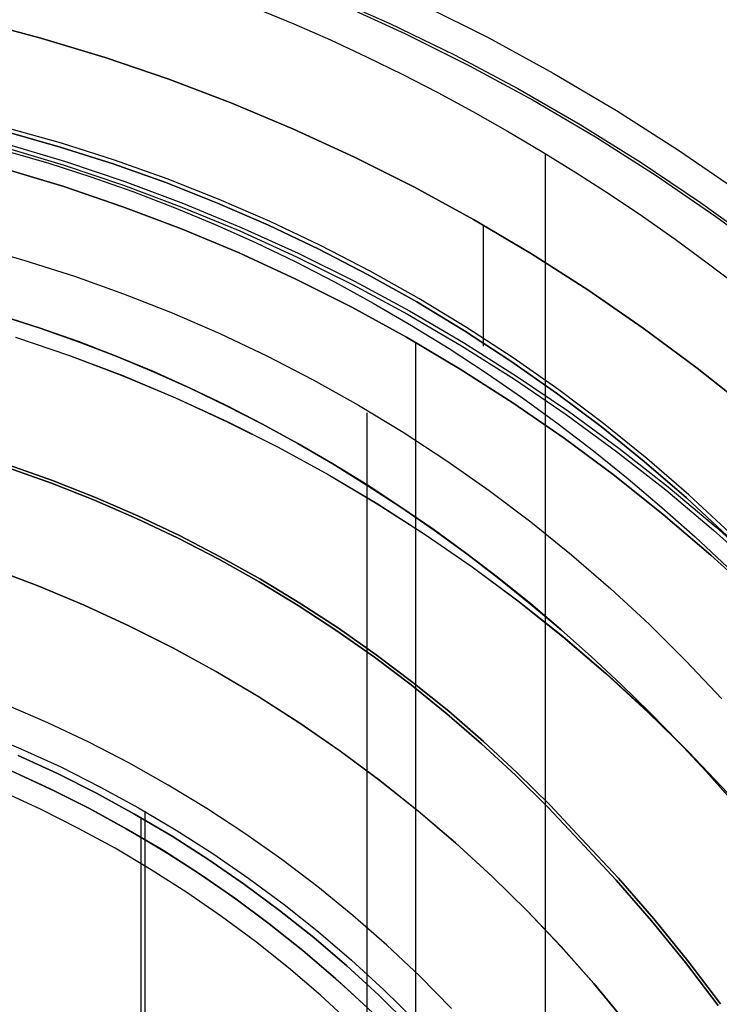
# Model space of a CAD drawing. Header units: millimetres. Extents: x -267 to 897, y -4167 to -3150.
# Tile 91 of 177: x 319 to 327, y -3507 to -3496. Entities that reach past the tile are written whole.
import ezdxf

# ---------------------------------------------------------------- set-up
doc = ezdxf.new("R2010")
doc.units = ezdxf.units.MM
doc.layers.add('1', color=7, linetype='Continuous')
doc.layers.add('BLANCO METALICO', color=7, linetype='Continuous', true_color=0xededed)

msp = doc.modelspace()

# ---------------------------------------------------------------- linework, layer by layer
at = {"layer": '1', "color": 7, "true_color": 0xffffff}
for p, q in [((321.914, -3495.892), (322.321, -3496.061)), ((321.914, -3495.892), (322.321, -3496.061)), ((322.321, -3496.061), (322.724, -3496.238)), ((322.321, -3496.061), (322.724, -3496.238)), ((322.724, -3496.238), (323.123, -3496.424)), ((322.724, -3496.238), (323.123, -3496.424)), ((323.123, -3496.424), (323.519, -3496.617)), ((323.123, -3496.424), (323.519, -3496.617)), ((323.519, -3496.617), (323.91, -3496.819)), ((323.519, -3496.617), (323.91, -3496.819)), ((323.91, -3496.819), (324.298, -3497.028)), ((323.91, -3496.819), (324.298, -3497.028)), ((324.298, -3497.028), (324.681, -3497.245)), ((324.298, -3497.028), (324.681, -3497.245)), ((324.681, -3497.245), (325.061, -3497.469)), ((324.681, -3497.245), (325.061, -3497.469)), ((325.061, -3497.469), (325.436, -3497.701)), ((325.061, -3497.469), (325.436, -3497.701)), ((325.097, -3497.491), (325.097, -3536.314)), ((325.436, -3497.701), (325.806, -3497.94)), ((325.436, -3497.701), (325.806, -3497.94)), ((325.806, -3497.94), (326.172, -3498.186)), ((325.806, -3497.94), (326.172, -3498.186)), ((326.172, -3498.186), (326.533, -3498.44)), ((326.172, -3498.186), (326.533, -3498.44)), ((326.533, -3498.44), (326.889, -3498.7)), ((326.533, -3498.44), (326.889, -3498.7)), ((326.889, -3498.7), (327.241, -3498.967)), ((326.889, -3498.7), (327.241, -3498.967))]:
    msp.add_line(p, q, dxfattribs=at)
at = {"layer": '1', "color": 250, "true_color": 0x111111}
for p, q in [((318.809, -3496.028, 116.131), (319.527, -3496.218, 116.131)), ((319.527, -3496.218, 116.131), (318.809, -3496.028, 116.131)), ((318.809, -3496.028, 68.331), (319.527, -3496.218, 68.331)), ((318.809, -3496.028, 68.331), (319.527, -3496.218, 68.331)), ((319.527, -3496.218, 116.131), (320.237, -3496.432, 116.131)), ((320.237, -3496.432, 116.131), (319.527, -3496.218, 116.131)), ((319.527, -3496.218, 68.331), (320.237, -3496.432, 68.331)), ((319.527, -3496.218, 68.331), (320.237, -3496.432, 68.331)), ((320.237, -3496.432, 116.131), (320.94, -3496.671, 116.131)), ((320.94, -3496.671, 116.131), (320.237, -3496.432, 116.131)), ((320.237, -3496.432, 68.331), (320.94, -3496.671, 68.331)), ((320.237, -3496.432, 68.331), (320.94, -3496.671, 68.331)), ((320.94, -3496.671, 116.131), (321.634, -3496.935, 116.131)), ((321.634, -3496.935, 116.131), (320.94, -3496.671, 116.131)), ((320.94, -3496.671, 68.331), (321.634, -3496.935, 68.331)), ((320.94, -3496.671, 68.331), (321.634, -3496.935, 68.331)), ((321.634, -3496.935, 116.131), (322.318, -3497.222, 116.131)), ((322.318, -3497.222, 116.131), (321.634, -3496.935, 116.131)), ((321.634, -3496.935, 68.331), (322.318, -3497.222, 68.331)), ((321.634, -3496.935, 68.331), (322.318, -3497.222, 68.331)), ((319.148, -3497.255, 116.131), (319.74, -3497.422, 116.131)), ((319.74, -3497.422, 116.131), (319.148, -3497.255, 116.131)), ((319.753, -3497.38, 68.331), (319.159, -3497.213, 68.331)), ((319.753, -3497.38, 68.331), (319.159, -3497.213, 68.331)), ((322.318, -3497.222, 116.131), (322.992, -3497.532, 116.131)), ((322.992, -3497.532, 116.131), (322.318, -3497.222, 116.131)), ((322.318, -3497.222, 68.331), (322.992, -3497.532, 68.331)), ((322.318, -3497.222, 68.331), (322.992, -3497.532, 68.331)), ((319.133, -3497.383, 68.331), (319.797, -3497.581, 68.331)), ((320.34, -3497.567, 68.331), (319.753, -3497.38, 68.331)), ((320.34, -3497.567, 68.331), (319.753, -3497.38, 68.331)), ((319.122, -3497.424, 116.131), (319.783, -3497.622, 116.131)), ((319.14, -3497.464, 164.403), (319.612, -3497.6, 164.403)), ((319.14, -3497.464, 164.403), (319.612, -3497.6, 164.403)), ((319.74, -3497.422, 116.131), (320.326, -3497.608, 116.131)), ((320.326, -3497.608, 116.131), (319.74, -3497.422, 116.131)), ((319.612, -3497.6, 164.403), (320.079, -3497.75, 164.403)), ((319.612, -3497.6, 164.403), (320.079, -3497.75, 164.403)), ((319.797, -3497.581, 68.331), (320.453, -3497.801, 68.331)), ((320.326, -3497.608, 116.131), (320.905, -3497.815, 116.131)), ((320.905, -3497.815, 116.131), (320.326, -3497.608, 116.131)), ((320.92, -3497.774, 68.331), (320.34, -3497.567, 68.331)), ((320.92, -3497.774, 68.331), (320.34, -3497.567, 68.331)), ((322.992, -3497.532, 116.131), (323.655, -3497.866, 116.131)), ((323.655, -3497.866, 116.131), (322.992, -3497.532, 116.131)), ((322.992, -3497.532, 68.331), (323.655, -3497.866, 68.331)), ((322.992, -3497.532, 68.331), (323.655, -3497.866, 68.331)), ((319.779, -3497.858, 127.478), (319.118, -3497.658, 127.478)), ((319.118, -3497.658, 145.94), (319.779, -3497.858, 145.94)), ((319.118, -3497.658, 127.478), (319.779, -3497.858, 127.478)), ((319.783, -3497.622, 116.131), (320.438, -3497.842, 116.131)), ((320.079, -3497.75, 164.403), (320.541, -3497.913, 164.403)), ((320.079, -3497.75, 164.403), (320.541, -3497.913, 164.403)), ((320.453, -3497.801, 68.331), (321.101, -3498.044, 68.331)), ((320.905, -3497.815, 116.131), (321.477, -3498.04, 116.131)), ((321.477, -3498.04, 116.131), (320.905, -3497.815, 116.131)), ((321.494, -3498, 68.331), (320.92, -3497.774, 68.331)), ((321.494, -3498, 68.331), (320.92, -3497.774, 68.331)), ((320.433, -3498.081, 127.478), (319.779, -3497.858, 127.478)), ((319.779, -3497.858, 145.94), (320.433, -3498.081, 145.94)), ((319.779, -3497.858, 127.478), (320.433, -3498.081, 127.478)), ((320.438, -3497.842, 116.131), (321.085, -3498.085, 116.131)), ((320.541, -3497.913, 164.403), (320.998, -3498.088, 164.403)), ((320.541, -3497.913, 164.403), (320.998, -3498.088, 164.403)), ((323.655, -3497.866, 116.131), (324.307, -3498.222, 116.131)), ((324.307, -3498.222, 116.131), (323.655, -3497.866, 116.131)), ((323.655, -3497.866, 68.331), (324.307, -3498.222, 68.331)), ((323.655, -3497.866, 68.331), (324.307, -3498.222, 68.331)), ((321.101, -3498.044, 68.331), (321.74, -3498.309, 68.331)), ((321.477, -3498.04, 116.131), (322.041, -3498.285, 116.131)), ((322.041, -3498.285, 116.131), (321.477, -3498.04, 116.131)), ((322.059, -3498.245, 68.331), (321.494, -3498, 68.331)), ((322.059, -3498.245, 68.331), (321.494, -3498, 68.331)), ((321.079, -3498.325, 127.478), (320.433, -3498.081, 127.478)), ((320.433, -3498.081, 145.94), (321.079, -3498.325, 145.94)), ((320.433, -3498.081, 127.478), (321.079, -3498.325, 127.478)), ((320.998, -3498.088, 164.403), (321.45, -3498.276, 164.403)), ((320.998, -3498.088, 164.403), (321.45, -3498.276, 164.403)), ((321.085, -3498.085, 116.131), (321.723, -3498.349, 116.131)), ((322.616, -3498.51, 68.331), (322.059, -3498.245, 68.331)), ((322.616, -3498.51, 68.331), (322.059, -3498.245, 68.331)), ((324.307, -3498.222, 116.131), (324.945, -3498.6, 116.131)), ((324.945, -3498.6, 116.131), (324.307, -3498.222, 116.131)), ((324.307, -3498.222, 68.331), (324.945, -3498.6, 68.331)), ((324.307, -3498.222, 68.331), (324.945, -3498.6, 68.331)), ((321.715, -3498.592, 127.478), (321.079, -3498.325, 127.478)), ((321.079, -3498.325, 145.94), (321.715, -3498.592, 145.94)), ((321.079, -3498.325, 127.478), (321.715, -3498.592, 127.478)), ((321.45, -3498.276, 164.403), (321.896, -3498.476, 164.403)), ((321.45, -3498.276, 164.403), (321.896, -3498.476, 164.403)), ((321.723, -3498.349, 116.131), (322.352, -3498.635, 116.131)), ((321.74, -3498.309, 68.331), (322.37, -3498.596, 68.331)), ((322.041, -3498.285, 116.131), (322.597, -3498.549, 116.131)), ((322.597, -3498.549, 116.131), (322.041, -3498.285, 116.131)), ((324.414, -3498.283, 116.131), (324.414, -3499.622, 116.131)), ((324.414, -3498.283, 68.331), (324.414, -3499.57, 68.331)), ((321.896, -3498.476, 164.403), (322.336, -3498.688, 164.403)), ((321.896, -3498.476, 164.403), (322.336, -3498.688, 164.403)), ((318.795, -3498.518, 165.478), (319.349, -3498.674, 165.478)), ((318.795, -3498.518, 165.478), (319.349, -3498.674, 165.478)), ((322.597, -3498.549, 116.131), (323.143, -3498.832, 116.131)), ((323.143, -3498.832, 116.131), (322.597, -3498.549, 116.131)), ((323.163, -3498.793, 68.331), (322.616, -3498.51, 68.331)), ((323.163, -3498.793, 68.331), (322.616, -3498.51, 68.331)), ((319.349, -3498.674, 165.478), (319.897, -3498.849, 165.478)), ((319.349, -3498.674, 165.478), (319.897, -3498.849, 165.478)), ((322.343, -3498.881, 127.478), (321.715, -3498.592, 127.478)), ((321.715, -3498.592, 145.94), (322.343, -3498.881, 145.94)), ((321.715, -3498.592, 127.478), (322.343, -3498.881, 127.478)), ((322.336, -3498.688, 164.403), (322.77, -3498.911, 164.403)), ((322.336, -3498.688, 164.403), (322.77, -3498.911, 164.403)), ((322.352, -3498.635, 116.131), (322.97, -3498.942, 116.131)), ((322.37, -3498.596, 68.331), (322.99, -3498.904, 68.331)), ((324.945, -3498.6, 116.131), (325.57, -3499, 116.131)), ((325.57, -3499, 116.131), (324.945, -3498.6, 116.131)), ((324.945, -3498.6, 68.331), (325.57, -3499, 68.331)), ((324.945, -3498.6, 68.331), (325.57, -3499, 68.331)), ((323.701, -3499.094, 68.331), (323.163, -3498.793, 68.331)), ((323.701, -3499.094, 68.331), (323.163, -3498.793, 68.331)), ((319.897, -3498.849, 165.478), (320.439, -3499.042, 165.478)), ((319.897, -3498.849, 165.478), (320.439, -3499.042, 165.478)), ((322.96, -3499.191, 127.478), (322.343, -3498.881, 127.478)), ((322.343, -3498.881, 145.94), (322.96, -3499.191, 145.94)), ((322.343, -3498.881, 127.478), (322.96, -3499.191, 127.478)), ((322.77, -3498.911, 164.403), (323.198, -3499.146, 164.403)), ((322.77, -3498.911, 164.403), (323.198, -3499.146, 164.403)), ((322.99, -3498.904, 68.331), (323.599, -3499.233, 68.331)), ((323.143, -3498.832, 116.131), (323.68, -3499.132, 116.131)), ((323.68, -3499.132, 116.131), (323.143, -3498.832, 116.131)), ((322.97, -3498.942, 116.131), (323.578, -3499.27, 116.131)), ((325.57, -3499, 116.131), (326.181, -3499.422, 116.131)), ((326.181, -3499.422, 116.131), (325.57, -3499, 116.131)), ((325.57, -3499, 68.331), (326.181, -3499.422, 68.331)), ((325.57, -3499, 68.331), (326.181, -3499.422, 68.331)), ((320.439, -3499.042, 165.478), (320.975, -3499.253, 165.478)), ((320.439, -3499.042, 165.478), (320.975, -3499.253, 165.478)), ((323.68, -3499.132, 116.131), (324.206, -3499.451, 116.131)), ((324.206, -3499.451, 116.131), (323.68, -3499.132, 116.131)), ((324.228, -3499.414, 68.331), (323.701, -3499.094, 68.331)), ((324.228, -3499.414, 68.331), (323.701, -3499.094, 68.331)), ((323.565, -3499.523, 127.478), (322.96, -3499.191, 127.478)), ((322.96, -3499.191, 145.94), (323.565, -3499.523, 145.94)), ((322.96, -3499.191, 127.478), (323.565, -3499.523, 127.478)), ((323.198, -3499.146, 164.403), (323.62, -3499.392, 164.403)), ((323.198, -3499.146, 164.403), (323.62, -3499.392, 164.403)), ((323.599, -3499.233, 68.331), (324.197, -3499.582, 68.331)), ((319.092, -3499.288, 66.313), (319.518, -3499.425, 66.313)), ((319.518, -3499.425, 61.909), (319.092, -3499.288, 61.909)), ((319.092, -3499.288, 66.313), (319.518, -3499.425, 66.313)), ((319.092, -3499.288, 61.909), (319.518, -3499.425, 61.909)), ((319.093, -3499.286, 122.536), (319.519, -3499.423, 122.536)), ((319.519, -3499.423, 118.104), (319.093, -3499.286, 118.104)), ((319.093, -3499.286, 122.536), (319.519, -3499.423, 122.536)), ((319.519, -3499.423, 118.104), (319.093, -3499.286, 118.104)), ((320.975, -3499.253, 165.478), (321.503, -3499.482, 165.478)), ((320.975, -3499.253, 165.478), (321.503, -3499.482, 165.478)), ((323.578, -3499.27, 116.131), (324.174, -3499.619, 116.131)), ((319.518, -3499.425, 66.313), (319.94, -3499.573, 66.313)), ((319.94, -3499.573, 61.909), (319.518, -3499.425, 61.909)), ((319.518, -3499.425, 66.313), (319.94, -3499.573, 66.313)), ((319.518, -3499.425, 61.909), (319.94, -3499.573, 61.909)), ((319.519, -3499.423, 122.536), (319.941, -3499.572, 122.536)), ((319.941, -3499.572, 118.104), (319.519, -3499.423, 118.104)), ((319.519, -3499.423, 122.536), (319.941, -3499.572, 122.536)), ((319.941, -3499.572, 118.104), (319.519, -3499.423, 118.104)), ((323.62, -3499.392, 164.403), (324.036, -3499.649, 164.403)), ((323.62, -3499.392, 164.403), (324.036, -3499.649, 164.403)), ((324.206, -3499.451, 116.131), (324.72, -3499.787, 116.131)), ((324.72, -3499.787, 116.131), (324.206, -3499.451, 116.131)), ((324.744, -3499.751, 68.331), (324.228, -3499.414, 68.331)), ((324.744, -3499.751, 68.331), (324.228, -3499.414, 68.331)), ((326.181, -3499.422, 116.131), (326.777, -3499.865, 116.131)), ((326.777, -3499.865, 116.131), (326.181, -3499.422, 116.131)), ((326.181, -3499.422, 68.331), (326.777, -3499.865, 68.331)), ((326.181, -3499.422, 68.331), (326.777, -3499.865, 68.331)), ((319.245, -3499.521, 120.32), (319.842, -3499.724, 120.32)), ((319.245, -3499.523, 64.111), (319.841, -3499.726, 64.111)), ((321.503, -3499.482, 165.478), (322.022, -3499.729, 165.478)), ((321.503, -3499.482, 165.478), (322.022, -3499.729, 165.478)), ((324.159, -3499.875, 127.478), (323.565, -3499.523, 127.478)), ((323.565, -3499.523, 145.94), (324.159, -3499.875, 145.94)), ((323.565, -3499.523, 127.478), (324.159, -3499.875, 127.478)), ((319.94, -3499.573, 66.313), (320.357, -3499.733, 66.313)), ((320.357, -3499.733, 61.909), (319.94, -3499.573, 61.909)), ((319.94, -3499.573, 66.313), (320.357, -3499.733, 66.313)), ((319.94, -3499.573, 61.909), (320.357, -3499.733, 61.909)), ((319.941, -3499.572, 122.536), (320.358, -3499.732, 122.536)), ((320.358, -3499.732, 118.104), (319.941, -3499.572, 118.104)), ((319.941, -3499.572, 122.536), (320.358, -3499.732, 122.536)), ((320.358, -3499.732, 118.104), (319.941, -3499.572, 118.104)), ((323.665, -3499.58, 127.478), (323.665, -3534.225, 127.478)), ((324.036, -3499.649, 164.403), (324.445, -3499.916, 164.403)), ((324.036, -3499.649, 164.403), (324.445, -3499.916, 164.403)), ((324.174, -3499.619, 116.131), (324.758, -3499.988, 116.131)), ((324.197, -3499.582, 68.331), (324.782, -3499.952, 68.331)), ((319.841, -3499.726, 64.111), (320.43, -3499.95, 64.111)), ((319.842, -3499.724, 120.32), (320.431, -3499.948, 120.32)), ((320.357, -3499.733, 66.313), (320.769, -3499.905, 66.313)), ((320.769, -3499.905, 61.909), (320.357, -3499.733, 61.909)), ((320.357, -3499.733, 66.313), (320.769, -3499.905, 66.313)), ((320.357, -3499.733, 61.909), (320.769, -3499.905, 61.909)), ((320.358, -3499.732, 122.536), (320.77, -3499.903, 122.536)), ((320.77, -3499.903, 118.104), (320.358, -3499.732, 118.104)), ((320.358, -3499.732, 122.536), (320.77, -3499.903, 122.536)), ((320.77, -3499.903, 118.104), (320.358, -3499.732, 118.104)), ((322.022, -3499.729, 165.478), (322.534, -3499.994, 165.478)), ((322.022, -3499.729, 165.478), (322.534, -3499.994, 165.478)), ((325.248, -3500.105, 68.331), (324.744, -3499.751, 68.331)), ((325.248, -3500.105, 68.331), (324.744, -3499.751, 68.331)), ((324.741, -3500.247, 127.478), (324.159, -3499.875, 127.478)), ((324.159, -3499.875, 145.94), (324.741, -3500.247, 145.94)), ((324.159, -3499.875, 127.478), (324.741, -3500.247, 127.478)), ((324.72, -3499.787, 116.131), (325.224, -3500.141, 116.131)), ((325.224, -3500.141, 116.131), (324.72, -3499.787, 116.131)), ((326.777, -3499.865, 116.131), (327.357, -3500.327, 116.131)), ((327.357, -3500.327, 116.131), (326.777, -3499.865, 116.131)), ((326.777, -3499.865, 68.331), (327.357, -3500.327, 68.331)), ((326.777, -3499.865, 68.331), (327.357, -3500.327, 68.331)), ((320.43, -3499.95, 64.111), (321.012, -3500.193, 64.111)), ((320.431, -3499.948, 120.32), (321.012, -3500.192, 120.32)), ((320.769, -3499.905, 66.313), (321.176, -3500.087, 66.313)), ((321.176, -3500.087, 61.909), (320.769, -3499.905, 61.909)), ((320.769, -3499.905, 66.313), (321.176, -3500.087, 66.313)), ((320.769, -3499.905, 61.909), (321.176, -3500.087, 61.909)), ((320.77, -3499.903, 122.536), (321.177, -3500.085, 122.536)), ((321.177, -3500.085, 118.104), (320.77, -3499.903, 118.104)), ((320.77, -3499.903, 122.536), (321.177, -3500.085, 122.536)), ((321.177, -3500.085, 118.104), (320.77, -3499.903, 118.104)), ((322.534, -3499.994, 165.478), (323.036, -3500.275, 165.478)), ((322.534, -3499.994, 165.478), (323.036, -3500.275, 165.478)), ((324.445, -3499.916, 164.403), (324.847, -3500.194, 164.403)), ((324.445, -3499.916, 164.403), (324.847, -3500.194, 164.403)), ((324.758, -3499.988, 116.131), (325.329, -3500.377, 116.131)), ((324.782, -3499.952, 68.331), (325.354, -3500.341, 68.331)), ((321.176, -3500.087, 66.313), (321.578, -3500.28, 66.313)), ((321.578, -3500.28, 61.909), (321.176, -3500.087, 61.909)), ((321.176, -3500.087, 66.313), (321.578, -3500.28, 66.313)), ((321.176, -3500.087, 61.909), (321.578, -3500.28, 61.909)), ((321.177, -3500.085, 122.536), (321.578, -3500.279, 122.536)), ((321.578, -3500.279, 118.104), (321.177, -3500.085, 118.104)), ((321.177, -3500.085, 122.536), (321.578, -3500.279, 122.536)), ((321.578, -3500.279, 118.104), (321.177, -3500.085, 118.104)), ((325.741, -3500.476, 68.331), (325.248, -3500.105, 68.331)), ((325.741, -3500.476, 68.331), (325.248, -3500.105, 68.331)), ((321.012, -3500.192, 120.32), (321.585, -3500.455, 120.32)), ((321.012, -3500.193, 64.111), (321.584, -3500.457, 64.111)), ((324.847, -3500.194, 164.403), (325.243, -3500.482, 164.403)), ((324.847, -3500.194, 164.403), (325.243, -3500.482, 164.403)), ((325.224, -3500.141, 116.131), (325.715, -3500.511, 116.131)), ((325.715, -3500.511, 116.131), (325.224, -3500.141, 116.131)), ((321.578, -3500.279, 122.536), (321.975, -3500.483, 122.536)), ((321.975, -3500.483, 118.104), (321.578, -3500.279, 118.104)), ((321.578, -3500.279, 122.536), (321.975, -3500.483, 122.536)), ((321.975, -3500.483, 118.104), (321.578, -3500.279, 118.104)), ((321.578, -3500.28, 66.313), (321.974, -3500.484, 66.313)), ((321.974, -3500.484, 61.909), (321.578, -3500.28, 61.909)), ((321.578, -3500.28, 66.313), (321.974, -3500.484, 66.313)), ((321.578, -3500.28, 61.909), (321.974, -3500.484, 61.909)), ((323.036, -3500.275, 165.478), (323.528, -3500.573, 165.478)), ((323.036, -3500.275, 165.478), (323.528, -3500.573, 165.478)), ((325.309, -3500.64, 127.478), (324.741, -3500.247, 127.478)), ((324.741, -3500.247, 145.94), (325.309, -3500.64, 145.94)), ((324.741, -3500.247, 127.478), (325.309, -3500.64, 127.478)), ((323.128, -3500.358, 165.478), (323.128, -3510.655, 165.478)), ((325.329, -3500.377, 116.131), (325.887, -3500.785, 116.131)), ((325.354, -3500.341, 68.331), (325.913, -3500.75, 68.331)), ((321.584, -3500.457, 64.111), (322.147, -3500.74, 64.111)), ((321.585, -3500.455, 120.32), (322.148, -3500.738, 120.32)), ((321.974, -3500.484, 66.313), (322.365, -3500.699, 66.313)), ((322.365, -3500.699, 61.909), (321.974, -3500.484, 61.909)), ((321.974, -3500.484, 66.313), (322.365, -3500.699, 66.313)), ((321.974, -3500.484, 61.909), (322.365, -3500.699, 61.909)), ((321.975, -3500.483, 122.536), (322.366, -3500.697, 122.536)), ((322.366, -3500.697, 118.104), (321.975, -3500.483, 118.104)), ((321.975, -3500.483, 122.536), (322.366, -3500.697, 122.536)), ((322.366, -3500.697, 118.104), (321.975, -3500.483, 118.104)), ((325.243, -3500.482, 164.403), (325.632, -3500.779, 164.403)), ((325.243, -3500.482, 164.403), (325.632, -3500.779, 164.403)), ((325.715, -3500.511, 116.131), (326.193, -3500.898, 116.131)), ((326.193, -3500.898, 116.131), (325.715, -3500.511, 116.131)), ((326.22, -3500.863, 68.331), (325.741, -3500.476, 68.331)), ((326.22, -3500.863, 68.331), (325.741, -3500.476, 68.331)), ((323.528, -3500.573, 165.478), (324.01, -3500.888, 165.478)), ((323.528, -3500.573, 165.478), (324.01, -3500.888, 165.478)), ((325.863, -3501.051, 127.478), (325.309, -3500.64, 127.478)), ((325.309, -3500.64, 145.94), (325.863, -3501.051, 145.94)), ((325.309, -3500.64, 127.478), (325.863, -3501.051, 127.478)), ((322.147, -3500.74, 64.111), (322.7, -3501.042, 64.111)), ((322.148, -3500.738, 120.32), (322.701, -3501.041, 120.32)), ((322.365, -3500.699, 66.313), (322.75, -3500.923, 66.313)), ((322.75, -3500.923, 61.909), (322.365, -3500.699, 61.909)), ((322.365, -3500.699, 66.313), (322.75, -3500.923, 66.313)), ((322.365, -3500.699, 61.909), (322.75, -3500.923, 61.909)), ((322.366, -3500.697, 122.536), (322.751, -3500.921, 122.536)), ((322.751, -3500.921, 118.104), (322.366, -3500.697, 118.104)), ((322.366, -3500.697, 122.536), (322.751, -3500.921, 122.536)), ((322.751, -3500.921, 118.104), (322.366, -3500.697, 118.104)), ((325.913, -3500.75, 68.331), (326.457, -3501.178, 68.331)), ((325.632, -3500.779, 164.403), (326.013, -3501.087, 164.403)), ((325.632, -3500.779, 164.403), (326.013, -3501.087, 164.403)), ((325.887, -3500.785, 116.131), (326.43, -3501.211, 116.131)), ((326.686, -3501.267, 68.331), (326.22, -3500.863, 68.331)), ((326.686, -3501.267, 68.331), (326.22, -3500.863, 68.331)), ((319.644, -3501.138, 124.495), (319.166, -3500.968, 124.495)), ((319.166, -3500.968, 124.495), (319.644, -3501.138, 124.495)), ((319.656, -3501.107, 59.985), (319.177, -3500.936, 59.985)), ((319.177, -3500.936, 59.985), (319.656, -3501.107, 59.985)), ((322.75, -3500.923, 66.313), (323.129, -3501.157, 66.313)), ((323.129, -3501.157, 61.909), (322.75, -3500.923, 61.909)), ((322.75, -3500.923, 66.313), (323.129, -3501.157, 66.313)), ((322.75, -3500.923, 61.909), (323.129, -3501.157, 61.909)), ((322.751, -3500.921, 122.536), (323.13, -3501.156, 122.536)), ((323.13, -3501.156, 118.104), (322.751, -3500.921, 118.104)), ((322.751, -3500.921, 122.536), (323.13, -3501.156, 122.536)), ((323.13, -3501.156, 118.104), (322.751, -3500.921, 118.104)), ((324.01, -3500.888, 165.478), (324.48, -3501.219, 165.478)), ((324.01, -3500.888, 165.478), (324.48, -3501.219, 165.478)), ((326.193, -3500.898, 116.131), (326.658, -3501.3, 116.131)), ((326.658, -3501.3, 116.131), (326.193, -3500.898, 116.131)), ((322.7, -3501.042, 64.111), (323.242, -3501.364, 64.111)), ((322.701, -3501.041, 120.32), (323.243, -3501.362, 120.32)), ((326.403, -3501.482, 127.478), (325.863, -3501.051, 127.478)), ((325.863, -3501.051, 145.94), (326.403, -3501.482, 145.94)), ((325.863, -3501.051, 127.478), (326.403, -3501.482, 127.478)), ((326.013, -3501.087, 164.403), (326.387, -3501.404, 164.403)), ((326.013, -3501.087, 164.403), (326.387, -3501.404, 164.403)), ((320.117, -3501.325, 124.495), (319.644, -3501.138, 124.495)), ((319.644, -3501.138, 124.495), (320.117, -3501.325, 124.495)), ((320.129, -3501.294, 59.985), (319.656, -3501.107, 59.985)), ((319.656, -3501.107, 59.985), (320.129, -3501.294, 59.985)), ((323.129, -3501.157, 66.313), (323.502, -3501.401, 66.313)), ((323.502, -3501.401, 61.909), (323.129, -3501.157, 61.909)), ((323.129, -3501.157, 66.313), (323.502, -3501.401, 66.313)), ((323.129, -3501.157, 61.909), (323.502, -3501.401, 61.909)), ((323.13, -3501.156, 122.536), (323.503, -3501.4, 122.536)), ((323.503, -3501.4, 118.104), (323.13, -3501.156, 118.104)), ((323.13, -3501.156, 122.536), (323.503, -3501.4, 122.536)), ((323.503, -3501.4, 118.104), (323.13, -3501.156, 118.104)), ((326.457, -3501.178, 68.331), (326.987, -3501.624, 68.331)), ((320.596, -3501.496, 59.985), (320.129, -3501.294, 59.985)), ((320.129, -3501.294, 59.985), (320.596, -3501.496, 59.985)), ((324.48, -3501.219, 165.478), (324.94, -3501.565, 165.478)), ((324.48, -3501.219, 165.478), (324.94, -3501.565, 165.478)), ((326.43, -3501.211, 116.131), (326.958, -3501.656, 116.131)), ((326.658, -3501.3, 116.131), (327.109, -3501.718, 116.131)), ((327.109, -3501.718, 116.131), (326.658, -3501.3, 116.131)), ((327.138, -3501.686, 68.331), (326.686, -3501.267, 68.331)), ((327.138, -3501.686, 68.331), (326.686, -3501.267, 68.331)), ((320.583, -3501.527, 124.495), (320.117, -3501.325, 124.495)), ((320.117, -3501.325, 124.495), (320.583, -3501.527, 124.495)), ((323.242, -3501.364, 64.111), (323.772, -3501.704, 64.111)), ((323.243, -3501.362, 120.32), (323.773, -3501.702, 120.32)), ((323.502, -3501.401, 66.313), (323.87, -3501.655, 66.313)), ((323.87, -3501.655, 61.909), (323.502, -3501.401, 61.909)), ((323.502, -3501.401, 66.313), (323.87, -3501.655, 66.313)), ((323.502, -3501.401, 61.909), (323.87, -3501.655, 61.909)), ((323.503, -3501.4, 122.536), (323.871, -3501.653, 122.536)), ((323.871, -3501.653, 118.104), (323.503, -3501.4, 118.104)), ((323.503, -3501.4, 122.536), (323.871, -3501.653, 122.536)), ((323.871, -3501.653, 118.104), (323.503, -3501.4, 118.104)), ((326.387, -3501.404, 164.403), (326.754, -3501.729, 164.403)), ((326.387, -3501.404, 164.403), (326.754, -3501.729, 164.403)), ((321.041, -3501.745, 124.495), (320.583, -3501.527, 124.495)), ((320.583, -3501.527, 124.495), (321.041, -3501.745, 124.495)), ((321.056, -3501.715, 59.985), (320.596, -3501.496, 59.985)), ((320.596, -3501.496, 59.985), (321.056, -3501.715, 59.985)), ((326.928, -3501.931, 127.478), (326.403, -3501.482, 127.478)), ((326.403, -3501.482, 145.94), (326.928, -3501.931, 145.94)), ((326.403, -3501.482, 127.478), (326.928, -3501.931, 127.478)), ((324.94, -3501.565, 165.478), (325.387, -3501.927, 165.478)), ((324.94, -3501.565, 165.478), (325.387, -3501.927, 165.478)), ((326.987, -3501.624, 68.331), (327.5, -3502.087, 68.331)), ((321.493, -3501.978, 124.495), (321.041, -3501.745, 124.495)), ((321.041, -3501.745, 124.495), (321.493, -3501.978, 124.495)), ((321.508, -3501.949, 59.985), (321.056, -3501.715, 59.985)), ((321.056, -3501.715, 59.985), (321.508, -3501.949, 59.985)), ((323.772, -3501.704, 64.111), (324.291, -3502.062, 64.111)), ((323.773, -3501.702, 120.32), (324.292, -3502.06, 120.32)), ((323.87, -3501.655, 66.313), (324.231, -3501.917, 66.313)), ((324.231, -3501.917, 61.909), (323.87, -3501.655, 61.909)), ((323.87, -3501.655, 66.313), (324.231, -3501.917, 66.313)), ((323.87, -3501.655, 61.909), (324.231, -3501.917, 61.909)), ((323.871, -3501.653, 122.536), (324.232, -3501.916, 122.536)), ((324.232, -3501.916, 118.104), (323.871, -3501.653, 118.104)), ((323.871, -3501.653, 122.536), (324.232, -3501.916, 122.536)), ((324.232, -3501.916, 118.104), (323.871, -3501.653, 118.104)), ((326.754, -3501.729, 164.403), (327.113, -3502.064, 164.403)), ((326.754, -3501.729, 164.403), (327.113, -3502.064, 164.403)), ((326.958, -3501.656, 116.131), (327.471, -3502.119, 116.131)), ((321.952, -3502.197, 59.985), (321.508, -3501.949, 59.985)), ((321.508, -3501.949, 59.985), (321.952, -3502.197, 59.985)), ((324.231, -3501.917, 66.313), (324.585, -3502.189, 66.313)), ((324.585, -3502.189, 61.909), (324.231, -3501.917, 61.909)), ((324.231, -3501.917, 66.313), (324.585, -3502.189, 66.313)), ((324.231, -3501.917, 61.909), (324.585, -3502.189, 61.909)), ((324.232, -3501.916, 122.536), (324.586, -3502.188, 122.536)), ((324.586, -3502.188, 118.104), (324.232, -3501.916, 118.104)), ((324.232, -3501.916, 122.536), (324.586, -3502.188, 122.536)), ((324.586, -3502.188, 118.104), (324.232, -3501.916, 118.104)), ((325.387, -3501.927, 165.478), (325.822, -3502.304, 165.478)), ((325.387, -3501.927, 165.478), (325.822, -3502.304, 165.478)), ((327.437, -3502.397, 127.478), (326.928, -3501.931, 127.478)), ((326.928, -3501.931, 145.94), (327.437, -3502.397, 145.94)), ((326.928, -3501.931, 127.478), (327.437, -3502.397, 127.478)), ((321.936, -3502.227, 124.495), (321.493, -3501.978, 124.495)), ((321.493, -3501.978, 124.495), (321.936, -3502.227, 124.495)), ((324.291, -3502.062, 64.111), (324.797, -3502.437, 64.111)), ((324.292, -3502.06, 120.32), (324.798, -3502.436, 120.32)), ((322.37, -3502.49, 124.495), (321.936, -3502.227, 124.495)), ((321.936, -3502.227, 124.495), (322.37, -3502.49, 124.495)), ((322.387, -3502.461, 59.985), (321.952, -3502.197, 59.985)), ((321.952, -3502.197, 59.985), (322.387, -3502.461, 59.985)), ((324.585, -3502.189, 66.313), (324.933, -3502.47, 66.313)), ((324.933, -3502.47, 61.909), (324.585, -3502.189, 61.909)), ((324.585, -3502.189, 66.313), (324.933, -3502.47, 66.313)), ((324.585, -3502.189, 61.909), (324.933, -3502.47, 61.909)), ((324.586, -3502.188, 122.536), (324.935, -3502.468, 122.536)), ((324.935, -3502.468, 118.104), (324.586, -3502.188, 118.104)), ((324.586, -3502.188, 122.536), (324.935, -3502.468, 122.536)), ((324.935, -3502.468, 118.104), (324.586, -3502.188, 118.104)), ((325.822, -3502.304, 165.478), (326.245, -3502.695, 165.478)), ((325.822, -3502.304, 165.478), (326.245, -3502.695, 165.478)), ((322.795, -3502.768, 124.495), (322.37, -3502.49, 124.495)), ((322.37, -3502.49, 124.495), (322.795, -3502.768, 124.495)), ((322.813, -3502.739, 59.985), (322.387, -3502.461, 59.985)), ((322.387, -3502.461, 59.985), (322.813, -3502.739, 59.985)), ((324.797, -3502.437, 64.111), (325.289, -3502.83, 64.111)), ((324.798, -3502.436, 120.32), (325.291, -3502.829, 120.32)), ((324.933, -3502.47, 66.313), (325.275, -3502.759, 66.313)), ((325.275, -3502.759, 61.909), (324.933, -3502.47, 61.909)), ((324.933, -3502.47, 66.313), (325.275, -3502.759, 66.313)), ((324.933, -3502.47, 61.909), (325.275, -3502.759, 61.909)), ((324.935, -3502.468, 122.536), (325.276, -3502.757, 122.536)), ((325.276, -3502.757, 118.104), (324.935, -3502.468, 118.104)), ((324.935, -3502.468, 122.536), (325.276, -3502.757, 122.536)), ((325.276, -3502.757, 118.104), (324.935, -3502.468, 118.104)), ((326.245, -3502.695, 165.478), (326.653, -3503.1, 165.478)), ((326.245, -3502.695, 165.478), (326.653, -3503.1, 165.478)), ((323.211, -3503.059, 124.495), (322.795, -3502.768, 124.495)), ((322.795, -3502.768, 124.495), (323.211, -3503.059, 124.495)), ((323.23, -3503.032, 59.985), (322.813, -3502.739, 59.985)), ((322.813, -3502.739, 59.985), (323.23, -3503.032, 59.985)), ((325.275, -3502.759, 66.313), (325.609, -3503.056, 66.313)), ((325.609, -3503.056, 61.909), (325.275, -3502.759, 61.909)), ((325.275, -3502.759, 66.313), (325.609, -3503.056, 66.313)), ((325.275, -3502.759, 61.909), (325.609, -3503.056, 61.909)), ((325.276, -3502.757, 122.536), (325.611, -3503.055, 122.536)), ((325.611, -3503.055, 118.104), (325.276, -3502.757, 118.104)), ((325.276, -3502.757, 122.536), (325.611, -3503.055, 122.536)), ((325.611, -3503.055, 118.104), (325.276, -3502.757, 118.104)), ((325.289, -3502.83, 64.111), (325.768, -3503.24, 64.111)), ((325.291, -3502.829, 120.32), (325.769, -3503.238, 120.32)), ((323.636, -3503.338, 59.985), (323.23, -3503.032, 59.985)), ((323.23, -3503.032, 59.985), (323.636, -3503.338, 59.985)), ((323.616, -3503.365, 124.495), (323.211, -3503.059, 124.495)), ((323.211, -3503.059, 124.495), (323.616, -3503.365, 124.495)), ((325.609, -3503.056, 66.313), (325.937, -3503.361, 66.313)), ((325.937, -3503.361, 61.909), (325.609, -3503.056, 61.909)), ((325.609, -3503.056, 66.313), (325.937, -3503.361, 66.313)), ((325.609, -3503.056, 61.909), (325.937, -3503.361, 61.909)), ((325.611, -3503.055, 122.536), (325.938, -3503.36, 122.536)), ((325.938, -3503.36, 118.104), (325.611, -3503.055, 118.104)), ((325.611, -3503.055, 122.536), (325.938, -3503.36, 122.536)), ((325.938, -3503.36, 118.104), (325.611, -3503.055, 118.104)), ((326.653, -3503.1, 165.478), (327.048, -3503.519, 165.478)), ((326.653, -3503.1, 165.478), (327.048, -3503.519, 165.478)), ((325.768, -3503.24, 64.111), (326.233, -3503.666, 64.111)), ((325.769, -3503.238, 120.32), (326.234, -3503.664, 120.32)), ((324.011, -3503.685, 124.495), (323.616, -3503.365, 124.495)), ((323.616, -3503.365, 124.495), (324.011, -3503.685, 124.495)), ((324.032, -3503.658, 59.985), (323.636, -3503.338, 59.985)), ((323.636, -3503.338, 59.985), (324.032, -3503.658, 59.985)), ((325.937, -3503.361, 66.313), (326.258, -3503.675, 66.313)), ((326.258, -3503.675, 61.909), (325.937, -3503.361, 61.909)), ((325.937, -3503.361, 66.313), (326.258, -3503.675, 66.313)), ((325.937, -3503.361, 61.909), (326.258, -3503.675, 61.909)), ((325.938, -3503.36, 122.536), (326.259, -3503.673, 122.536)), ((326.259, -3503.673, 118.104), (325.938, -3503.36, 118.104)), ((325.938, -3503.36, 122.536), (326.259, -3503.673, 122.536)), ((326.259, -3503.673, 118.104), (325.938, -3503.36, 118.104)), ((324.395, -3504.017, 124.495), (324.011, -3503.685, 124.495)), ((324.011, -3503.685, 124.495), (324.395, -3504.017, 124.495)), ((324.417, -3503.991, 59.985), (324.032, -3503.658, 59.985)), ((324.032, -3503.658, 59.985), (324.417, -3503.991, 59.985)), ((326.233, -3503.666, 64.111), (326.682, -3504.107, 64.111)), ((326.234, -3503.664, 120.32), (326.683, -3504.106, 120.32)), ((326.258, -3503.675, 66.313), (326.571, -3503.996, 66.313)), ((326.571, -3503.996, 61.909), (326.258, -3503.675, 61.909)), ((326.258, -3503.675, 66.313), (326.571, -3503.996, 66.313)), ((326.258, -3503.675, 61.909), (326.571, -3503.996, 61.909)), ((326.259, -3503.673, 122.536), (326.572, -3503.994, 122.536)), ((326.572, -3503.994, 118.104), (326.259, -3503.673, 118.104)), ((326.259, -3503.673, 122.536), (326.572, -3503.994, 122.536)), ((326.572, -3503.994, 118.104), (326.259, -3503.673, 118.104)), ((318.86, -3503.884, 125.128), (319.306, -3504.071, 125.128)), ((318.86, -3503.884, 125.128), (319.306, -3504.071, 125.128)), ((324.768, -3504.362, 124.495), (324.395, -3504.017, 124.495)), ((324.395, -3504.017, 124.495), (324.768, -3504.362, 124.495)), ((324.79, -3504.337, 59.985), (324.417, -3503.991, 59.985)), ((324.417, -3503.991, 59.985), (324.79, -3504.337, 59.985)), ((326.571, -3503.996, 66.313), (326.877, -3504.324, 66.313)), ((326.877, -3504.324, 61.909), (326.571, -3503.996, 61.909)), ((326.571, -3503.996, 66.313), (326.877, -3504.324, 66.313)), ((326.571, -3503.996, 61.909), (326.877, -3504.324, 61.909)), ((326.572, -3503.994, 122.536), (326.878, -3504.322, 122.536)), ((326.878, -3504.322, 118.104), (326.572, -3503.994, 118.104)), ((326.572, -3503.994, 122.536), (326.878, -3504.322, 122.536)), ((326.878, -3504.322, 118.104), (326.572, -3503.994, 118.104)), ((319.306, -3504.071, 125.128), (319.746, -3504.273, 125.128)), ((319.306, -3504.071, 125.128), (319.746, -3504.273, 125.128)), ((326.682, -3504.107, 64.111), (327.116, -3504.564, 64.111)), ((326.683, -3504.106, 120.32), (327.117, -3504.563, 120.32)), ((319.711, -3504.347, 59.307), (319.274, -3504.146, 59.307)), ((319.274, -3504.146, 59.307), (319.711, -3504.347, 59.307)), ((320.14, -3504.563, 59.307), (319.711, -3504.347, 59.307)), ((319.711, -3504.347, 59.307), (320.14, -3504.563, 59.307)), ((319.746, -3504.273, 125.128), (320.178, -3504.491, 125.128)), ((319.746, -3504.273, 125.128), (320.178, -3504.491, 125.128)), ((325.151, -3504.696, 59.985), (324.79, -3504.337, 59.985)), ((324.79, -3504.337, 59.985), (325.151, -3504.696, 59.985)), ((326.877, -3504.324, 66.313), (327.175, -3504.659, 66.313)), ((327.175, -3504.659, 61.909), (326.877, -3504.324, 61.909)), ((326.877, -3504.324, 66.313), (327.175, -3504.659, 66.313)), ((326.877, -3504.324, 61.909), (327.175, -3504.659, 61.909)), ((326.878, -3504.322, 122.536), (327.177, -3504.658, 122.536)), ((327.177, -3504.658, 118.104), (326.878, -3504.322, 118.104)), ((326.878, -3504.322, 122.536), (327.177, -3504.658, 122.536)), ((327.177, -3504.658, 118.104), (326.878, -3504.322, 118.104)), ((325.129, -3504.72, 124.495), (324.768, -3504.362, 124.495)), ((324.768, -3504.362, 124.495), (325.129, -3504.72, 124.495)), ((320.562, -3504.794, 59.307), (320.14, -3504.563, 59.307)), ((320.14, -3504.563, 59.307), (320.562, -3504.794, 59.307)), ((320.178, -3504.491, 125.128), (320.603, -3504.723, 125.128)), ((320.178, -3504.491, 125.128), (320.603, -3504.723, 125.128)), ((320.603, -3504.723, 125.128), (321.019, -3504.97, 125.128)), ((320.603, -3504.723, 125.128), (321.019, -3504.97, 125.128)), ((320.673, -3504.763, 125.128), (320.673, -3514.529, 125.128)), ((325.477, -3505.09, 124.495), (325.129, -3504.72, 124.495)), ((325.129, -3504.72, 124.495), (325.477, -3505.09, 124.495)), ((325.5, -3505.066, 59.985), (325.151, -3504.696, 59.985)), ((325.151, -3504.696, 59.985), (325.5, -3505.066, 59.985)), ((320.976, -3505.039, 59.307), (320.562, -3504.794, 59.307)), ((320.562, -3504.794, 59.307), (320.976, -3505.039, 59.307)), ((320.632, -3504.834, 59.307), (320.632, -3509.73, 59.307)), ((321.019, -3504.97, 125.128), (321.427, -3505.231, 125.128)), ((321.019, -3504.97, 125.128), (321.427, -3505.231, 125.128)), ((321.381, -3505.299, 59.307), (320.976, -3505.039, 59.307)), ((320.976, -3505.039, 59.307), (321.381, -3505.299, 59.307)), ((325.883, -3505.525, 124.495), (325.477, -3505.09, 124.495)), ((325.477, -3505.09, 124.495), (325.883, -3505.525, 124.495)), ((325.907, -3505.502, 59.985), (325.5, -3505.066, 59.985)), ((325.5, -3505.066, 59.985), (325.907, -3505.502, 59.985)), ((321.777, -3505.572, 59.307), (321.381, -3505.299, 59.307)), ((321.381, -3505.299, 59.307), (321.777, -3505.572, 59.307)), ((321.427, -3505.231, 125.128), (321.825, -3505.506, 125.128)), ((321.427, -3505.231, 125.128), (321.825, -3505.506, 125.128)), ((321.825, -3505.506, 125.128), (322.213, -3505.794, 125.128)), ((321.825, -3505.506, 125.128), (322.213, -3505.794, 125.128)), ((326.274, -3505.973, 124.495), (325.883, -3505.525, 124.495)), ((325.883, -3505.525, 124.495), (326.274, -3505.973, 124.495)), ((326.299, -3505.952, 59.985), (325.907, -3505.502, 59.985)), ((325.907, -3505.502, 59.985), (326.299, -3505.952, 59.985)), ((322.164, -3505.859, 59.307), (321.777, -3505.572, 59.307)), ((321.777, -3505.572, 59.307), (322.164, -3505.859, 59.307)), ((322.54, -3506.159, 59.307), (322.164, -3505.859, 59.307)), ((322.164, -3505.859, 59.307), (322.54, -3506.159, 59.307)), ((322.213, -3505.794, 125.128), (322.592, -3506.096, 125.128)), ((322.213, -3505.794, 125.128), (322.592, -3506.096, 125.128)), ((326.649, -3506.435, 124.495), (326.274, -3505.973, 124.495)), ((326.274, -3505.973, 124.495), (326.649, -3506.435, 124.495)), ((326.675, -3506.414, 59.985), (326.299, -3505.952, 59.985)), ((326.299, -3505.952, 59.985), (326.675, -3506.414, 59.985)), ((322.592, -3506.096, 125.128), (322.959, -3506.41, 125.128)), ((322.592, -3506.096, 125.128), (322.959, -3506.41, 125.128)), ((322.905, -3506.471, 59.307), (322.54, -3506.159, 59.307)), ((322.54, -3506.159, 59.307), (322.905, -3506.471, 59.307)), ((322.959, -3506.41, 125.128), (323.316, -3506.737, 125.128)), ((322.959, -3506.41, 125.128), (323.316, -3506.737, 125.128)), ((327.035, -3506.89, 59.985), (326.675, -3506.414, 59.985)), ((326.675, -3506.414, 59.985), (327.035, -3506.89, 59.985)), ((323.26, -3506.797, 59.307), (322.905, -3506.471, 59.307)), ((322.905, -3506.471, 59.307), (323.26, -3506.797, 59.307)), ((327.008, -3506.909, 124.495), (326.649, -3506.435, 124.495)), ((326.649, -3506.435, 124.495), (327.008, -3506.909, 124.495)), ((323.316, -3506.737, 125.128), (323.661, -3507.077, 125.128)), ((323.316, -3506.737, 125.128), (323.661, -3507.077, 125.128)), ((323.603, -3507.134, 59.307), (323.26, -3506.797, 59.307)), ((323.26, -3506.797, 59.307), (323.603, -3507.134, 59.307))]:
    msp.add_line(p, q, dxfattribs=at)
at = {"layer": 'BLANCO METALICO'}
for p, q in [((322.657, -3495.734, 256.532), (323.382, -3496.057, 256.532)), ((322.821, -3495.836, 271.51), (323.547, -3496.167, 271.51)), ((323.748, -3495.852, 267.363), (324.474, -3496.215, 267.363)), ((323.382, -3496.057, 256.532), (324.095, -3496.404, 256.532)), ((323.547, -3496.167, 271.51), (324.262, -3496.523, 271.51)), ((324.474, -3496.215, 267.363), (325.187, -3496.604, 267.363)), ((324.095, -3496.404, 256.532), (324.796, -3496.776, 256.532)), ((324.262, -3496.523, 271.51), (324.964, -3496.904, 271.51)), ((325.187, -3496.604, 267.363), (325.886, -3497.017, 267.363)), ((324.796, -3496.776, 256.532), (325.483, -3497.172, 256.532)), ((324.964, -3496.904, 271.51), (325.652, -3497.308, 271.51)), ((325.886, -3497.017, 267.363), (326.571, -3497.454, 267.363)), ((325.483, -3497.172, 256.532), (326.157, -3497.591, 256.532)), ((325.652, -3497.308, 271.51), (326.325, -3497.737, 271.51)), ((326.571, -3497.454, 267.363), (327.239, -3497.914, 267.363)), ((326.157, -3497.591, 256.532), (326.815, -3498.034, 256.532)), ((326.325, -3497.737, 271.51), (326.983, -3498.188, 271.51)), ((326.815, -3498.034, 256.532), (327.458, -3498.498, 256.532)), ((326.983, -3498.188, 271.51), (327.626, -3498.662, 271.51)), ((319.502, -3502.275, 271.51), (318.994, -3502.082, 271.51)), ((319.502, -3502.275, 260.823), (318.994, -3502.082, 260.823)), ((318.995, -3502.082, 250.136), (319.504, -3502.275, 250.136)), ((320.004, -3502.485, 271.51), (319.502, -3502.275, 271.51)), ((320.004, -3502.485, 260.823), (319.502, -3502.275, 260.823)), ((319.504, -3502.275, 250.136), (320.005, -3502.485, 250.136)), ((320.498, -3502.712, 271.51), (320.004, -3502.485, 271.51)), ((320.498, -3502.712, 260.823), (320.004, -3502.485, 260.823)), ((320.005, -3502.485, 250.136), (320.499, -3502.713, 250.136)), ((320.983, -3502.957, 271.51), (320.498, -3502.712, 271.51)), ((320.983, -3502.957, 260.823), (320.498, -3502.712, 260.823)), ((320.499, -3502.713, 250.136), (320.985, -3502.957, 250.136)), ((321.46, -3503.218, 271.51), (320.983, -3502.957, 271.51)), ((321.46, -3503.218, 260.823), (320.983, -3502.957, 260.823)), ((320.985, -3502.957, 250.136), (321.462, -3503.218, 250.136)), ((321.928, -3503.495, 271.51), (321.46, -3503.218, 271.51)), ((321.928, -3503.495, 260.823), (321.46, -3503.218, 260.823)), ((321.462, -3503.218, 250.136), (321.93, -3503.496, 250.136)), ((319.603, -3503.784, 246.51), (319.144, -3503.586, 246.51)), ((322.386, -3503.788, 271.51), (321.928, -3503.495, 271.51)), ((322.386, -3503.788, 260.823), (321.928, -3503.495, 260.823)), ((321.93, -3503.496, 250.136), (322.388, -3503.789, 250.136)), ((320.055, -3503.998, 246.51), (319.603, -3503.784, 246.51)), ((322.833, -3504.097, 271.51), (322.386, -3503.788, 271.51)), ((322.833, -3504.097, 260.823), (322.386, -3503.788, 260.823)), ((322.388, -3503.789, 250.136), (322.835, -3504.098, 250.136)), ((320.499, -3504.228, 246.51), (320.055, -3503.998, 246.51)), ((323.27, -3504.421, 271.51), (322.833, -3504.097, 271.51)), ((323.27, -3504.421, 260.823), (322.833, -3504.097, 260.823)), ((322.835, -3504.098, 250.136), (323.272, -3504.422, 250.136)), ((320.934, -3504.473, 246.51), (320.499, -3504.228, 246.51)), ((319.199, -3504.316, 271.51), (319.63, -3504.514, 271.51)), ((319.63, -3504.514, 259.01), (319.199, -3504.316, 259.01)), ((319.24, -3504.334, 246.51), (319.674, -3504.536, 246.51)), ((323.695, -3504.76, 271.51), (323.27, -3504.421, 271.51)), ((323.695, -3504.76, 260.823), (323.27, -3504.421, 260.823)), ((323.272, -3504.422, 250.136), (323.697, -3504.762, 250.136)), ((319.63, -3504.514, 271.51), (320.054, -3504.727, 271.51)), ((320.054, -3504.727, 259.01), (319.63, -3504.514, 259.01)), ((319.674, -3504.536, 246.51), (320.101, -3504.752, 246.51)), ((321.361, -3504.732, 246.51), (320.934, -3504.473, 246.51)), ((320.054, -3504.727, 271.51), (320.47, -3504.955, 271.51)), ((320.47, -3504.955, 259.01), (320.054, -3504.727, 259.01)), ((320.101, -3504.752, 246.51), (320.52, -3504.983, 246.51)), ((321.779, -3505.007, 246.51), (321.361, -3504.732, 246.51)), ((324.108, -3505.113, 271.51), (323.695, -3504.76, 271.51)), ((324.108, -3505.113, 260.823), (323.695, -3504.76, 260.823)), ((323.697, -3504.762, 250.136), (324.11, -3505.115, 250.136)), ((320.47, -3504.955, 271.51), (320.879, -3505.197, 271.51)), ((320.879, -3505.197, 259.01), (320.47, -3504.955, 259.01)), ((320.52, -3504.983, 246.51), (320.93, -3505.229, 246.51)), ((322.187, -3505.296, 246.51), (321.779, -3505.007, 246.51)), ((324.509, -3505.481, 271.51), (324.108, -3505.113, 271.51)), ((324.509, -3505.481, 260.823), (324.108, -3505.113, 260.823)), ((324.11, -3505.115, 250.136), (324.511, -3505.483, 250.136)), ((320.879, -3505.197, 271.51), (321.278, -3505.453, 271.51)), ((321.278, -3505.453, 259.01), (320.879, -3505.197, 259.01)), ((320.93, -3505.229, 246.51), (321.332, -3505.489, 246.51)), ((322.585, -3505.598, 246.51), (322.187, -3505.296, 246.51)), ((321.278, -3505.453, 271.51), (321.669, -3505.723, 271.51)), ((321.669, -3505.723, 259.01), (321.278, -3505.453, 259.01)), ((321.332, -3505.489, 246.51), (321.724, -3505.763, 246.51)), ((324.897, -3505.862, 271.51), (324.509, -3505.481, 271.51)), ((324.897, -3505.862, 260.823), (324.509, -3505.481, 260.823)), ((324.511, -3505.483, 250.136), (324.899, -3505.864, 250.136)), ((322.972, -3505.915, 246.51), (322.585, -3505.598, 246.51)), ((321.669, -3505.723, 271.51), (322.05, -3506.006, 271.51)), ((322.05, -3506.006, 259.01), (321.669, -3505.723, 259.01)), ((321.724, -3505.763, 246.51), (322.107, -3506.05, 246.51)), ((325.271, -3506.256, 271.51), (324.897, -3505.862, 271.51)), ((325.271, -3506.256, 260.823), (324.897, -3505.862, 260.823)), ((324.899, -3505.864, 250.136), (325.273, -3506.259, 250.136)), ((323.347, -3506.244, 246.51), (322.972, -3505.915, 246.51)), ((322.05, -3506.006, 271.51), (322.421, -3506.302, 271.51)), ((322.421, -3506.302, 259.01), (322.05, -3506.006, 259.01)), ((322.107, -3506.05, 246.51), (322.479, -3506.35, 246.51)), ((322.421, -3506.302, 271.51), (322.782, -3506.61, 271.51)), ((322.782, -3506.61, 259.01), (322.421, -3506.302, 259.01)), ((323.711, -3506.587, 246.51), (323.347, -3506.244, 246.51)), ((325.632, -3506.663, 271.51), (325.271, -3506.256, 271.51)), ((325.632, -3506.663, 260.823), (325.271, -3506.256, 260.823)), ((325.273, -3506.259, 250.136), (325.634, -3506.666, 250.136)), ((322.479, -3506.35, 246.51), (322.841, -3506.663, 246.51)), ((322.782, -3506.61, 271.51), (323.132, -3506.931, 271.51)), ((323.132, -3506.931, 259.01), (322.782, -3506.61, 259.01)), ((324.063, -3506.942, 246.51), (323.711, -3506.587, 246.51)), ((322.841, -3506.663, 246.51), (323.192, -3506.989, 246.51)), ((325.978, -3507.083, 271.51), (325.632, -3506.663, 271.51)), ((325.978, -3507.083, 260.823), (325.632, -3506.663, 260.823)), ((325.634, -3506.666, 250.136), (325.98, -3507.085, 250.136))]:
    msp.add_line(p, q, dxfattribs=at)
at = {"layer": 'BLANCO METALICO', "color": 3, "true_color": 0x00ff00}
for p, q in [((319.52, -3504.739, 238.114), (319.097, -3504.544, 238.114)), ((319.936, -3504.948, 238.114), (319.52, -3504.739, 238.114)), ((320.345, -3505.172, 238.114), (319.936, -3504.948, 238.114)), ((320.746, -3505.41, 238.114), (320.345, -3505.172, 238.114)), ((321.139, -3505.661, 238.114), (320.746, -3505.41, 238.114)), ((321.522, -3505.926, 238.114), (321.139, -3505.661, 238.114)), ((321.896, -3506.203, 238.114), (321.522, -3505.926, 238.114)), ((322.261, -3506.494, 238.114), (321.896, -3506.203, 238.114)), ((322.615, -3506.797, 238.114), (322.261, -3506.494, 238.114)), ((322.958, -3507.112, 238.114), (322.615, -3506.797, 238.114))]:
    msp.add_line(p, q, dxfattribs=at)

doc.saveas('drawing.dxf')
